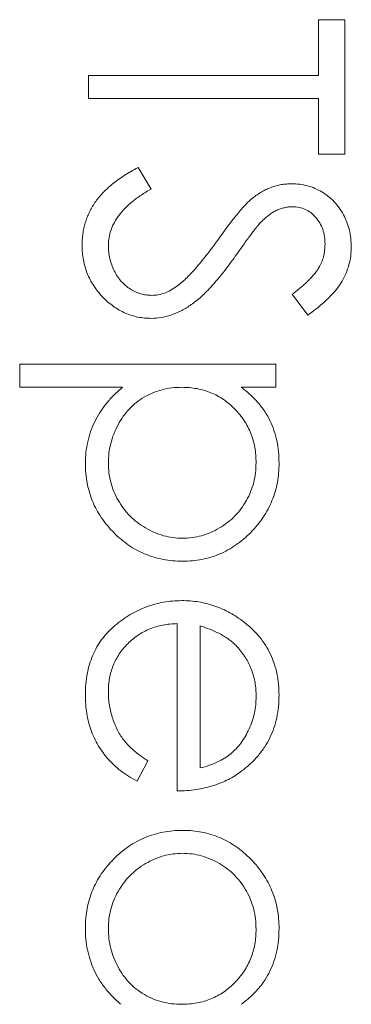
# Model space of a CAD drawing. Header units: millimetres. Extents: x -3 to 402, y -195 to 324.
# Tile 13 of 27: x 50.77 to 52.48, y 149.09 to 154.18. Entities that reach past the tile are written whole.
import ezdxf

# ---------------------------------------------------------------- set-up
doc = ezdxf.new("R2010")
doc.units = ezdxf.units.MM

msp = doc.modelspace()

# ---------------------------------------------------------------- linework, layer by layer
at = {"color": 7, "linetype": 'Continuous', "lineweight": 15}
for p, q in [((52.3149, 154.1793), (52.4506, 154.1793)), ((52.3149, 153.8909), (52.3149, 154.1793)), ((52.4506, 154.1793), (52.4506, 153.4839)), ((51.1277, 153.7722), (51.1277, 153.8909)), ((51.1277, 153.8909), (52.3149, 153.8909)), ((52.3149, 153.7722), (51.1277, 153.7722)), ((52.3149, 153.4839), (52.3149, 153.7722)), ((52.4506, 153.4839), (52.3149, 153.4839)), ((51.3829, 153.416), (51.4499, 153.3042)), ((52.2606, 152.6528), (52.1792, 152.7601)), ((50.7715, 152.3984), (52.0944, 152.3984)), ((50.7715, 152.2797), (50.7715, 152.3984)), ((52.0944, 152.3984), (52.0944, 152.2797)), ((51.3028, 152.2797), (50.7715, 152.2797)), ((52.0944, 152.2797), (51.9155, 152.2797)), ((51.5856, 150.1935), (51.5856, 151.0585)), ((51.7043, 151.0461), (51.7043, 150.3123)), ((51.433, 150.3499), (51.3776, 150.2444))]:
    msp.add_line(p, q, dxfattribs=at)
for points, knots in [([(51.0937, 153.0138), (51.0939, 153.0237), (51.0943, 153.0436), (51.0977, 153.073), (51.1025, 153.1018), (51.1101, 153.1296), (51.1194, 153.1568), (51.1308, 153.1833), (51.1444, 153.2091), (51.1601, 153.2344), (51.1782, 153.259), (51.1994, 153.2828), (51.2229, 153.3065), (51.2495, 153.3295), (51.2788, 153.3521), (51.3109, 153.374), (51.3457, 153.3955), (51.3703, 153.4091), (51.3829, 153.416)], [0, 0, 0, 0, 0.057208, 0.113696, 0.169178, 0.224159, 0.27872, 0.333794, 0.389241, 0.445822, 0.503704, 0.564294, 0.627975, 0.695038, 0.765373, 0.839611, 0.917538, 1, 1, 1, 1]), ([(51.9744, 153.2573), (51.9822, 153.2631), (51.9975, 153.2746), (52.0214, 153.2898), (52.0459, 153.3027), (52.071, 153.3128), (52.0965, 153.3214), (52.1225, 153.3271), (52.149, 153.3307), (52.1668, 153.331), (52.1758, 153.3312)], [0, 0, 0, 0, 0.133507, 0.262559, 0.388264, 0.512667, 0.633722, 0.755394, 0.877553, 1, 1, 1, 1]), ([(52.1758, 153.3312), (52.1898, 153.3307), (52.2175, 153.3298), (52.2579, 153.3215), (52.2965, 153.3085), (52.333, 153.2902), (52.3662, 153.2667), (52.3967, 153.2395), (52.4223, 153.207), (52.4447, 153.1714), (52.4622, 153.1325), (52.4754, 153.0917), (52.4829, 153.0489), (52.484, 153.02), (52.4845, 153.0053)], [0, 0, 0, 0, 0.083785, 0.16578, 0.24628, 0.327461, 0.408797, 0.489715, 0.571376, 0.655523, 0.741019, 0.826547, 0.911989, 1, 1, 1, 1]), ([(51.4499, 153.3042), (51.4325, 153.2938), (51.3991, 153.2739), (51.3541, 153.2406), (51.3158, 153.2062), (51.2844, 153.1703), (51.2598, 153.1331), (51.2423, 153.0945), (51.2314, 153.0545), (51.2301, 153.0273), (51.2294, 153.0138)], [0, 0, 0, 0, 0.159004, 0.304646, 0.438547, 0.562322, 0.677433, 0.786897, 0.893611, 1, 1, 1, 1]), ([(51.7944, 153.0405), (51.8043, 153.0544), (51.8233, 153.081), (51.8514, 153.1183), (51.8771, 153.1515), (51.9007, 153.1807), (51.9221, 153.2058), (51.9411, 153.227), (51.9582, 153.2438), (51.9694, 153.2531), (51.9744, 153.2573)], [0, 0, 0, 0, 0.181535, 0.347082, 0.495568, 0.628357, 0.74552, 0.845831, 0.930782, 1, 1, 1, 1]), ([(52.1813, 153.2125), (52.1742, 153.2124), (52.1601, 153.2121), (52.1391, 153.2079), (52.1182, 153.2026), (52.0974, 153.1941), (52.0765, 153.1825), (52.0549, 153.1672), (52.0326, 153.1479), (52.0181, 153.1331), (52.0104, 153.1253)], [0, 0, 0, 0, 0.107285, 0.214746, 0.322939, 0.434116, 0.553412, 0.686073, 0.834256, 1, 1, 1, 1]), ([(52.3488, 153.0185), (52.3484, 153.0322), (52.3475, 153.0585), (52.3378, 153.096), (52.3226, 153.1296), (52.3014, 153.1586), (52.2761, 153.1827), (52.2471, 153.2001), (52.2151, 153.2106), (52.1927, 153.2119), (52.1813, 153.2125)], [0, 0, 0, 0, 0.143073, 0.275903, 0.402371, 0.528414, 0.650356, 0.765895, 0.880774, 1, 1, 1, 1]), ([(52.0104, 153.1253), (52.0078, 153.1224), (52.0017, 153.1155), (51.9916, 153.103), (51.9792, 153.0864), (51.9639, 153.0662), (51.9461, 153.042), (51.9261, 153.0138), (51.9032, 152.982), (51.8872, 152.9594), (51.8787, 152.9475)], [0, 0, 0, 0, 0.052594, 0.124952, 0.218094, 0.333502, 0.468789, 0.624938, 0.801683, 1, 1, 1, 1]), ([(51.4518, 152.6359), (51.4399, 152.6361), (51.4164, 152.6366), (51.3819, 152.6422), (51.3484, 152.6505), (51.3163, 152.663), (51.2851, 152.6783), (51.2554, 152.6976), (51.2268, 152.72), (51.1999, 152.7457), (51.1752, 152.7739), (51.1532, 152.8036), (51.1349, 152.835), (51.1199, 152.8679), (51.1082, 152.9022), (51.0998, 152.9381), (51.0946, 152.9754), (51.094, 153.0008), (51.0937, 153.0138)], [0, 0, 0, 0, 0.061484, 0.121775, 0.18092, 0.240256, 0.300114, 0.361146, 0.423501, 0.488669, 0.553954, 0.617581, 0.680238, 0.742187, 0.804663, 0.868259, 0.93302, 1, 1, 1, 1]), ([(51.2294, 153.0138), (51.2298, 153.0022), (51.2304, 152.9792), (51.2365, 152.9453), (51.246, 152.9124), (51.2595, 152.8812), (51.2759, 152.8521), (51.2957, 152.8265), (51.3179, 152.8044), (51.3426, 152.7864), (51.3692, 152.7725), (51.3964, 152.7618), (51.4248, 152.7559), (51.444, 152.755), (51.4536, 152.7546)], [0, 0, 0, 0, 0.091264, 0.18093, 0.270088, 0.360156, 0.448343, 0.532666, 0.613834, 0.693982, 0.772716, 0.849335, 0.923967, 1, 1, 1, 1]), ([(51.5835, 152.802), (51.5911, 152.8079), (51.607, 152.8204), (51.6306, 152.8417), (51.6551, 152.8668), (51.6812, 152.8948), (51.7077, 152.9266), (51.736, 152.9612), (51.765, 152.9997), (51.7844, 153.0266), (51.7944, 153.0405)], [0, 0, 0, 0, 0.0902792, 0.1895299, 0.2991979, 0.4189259, 0.5483763, 0.6881364, 0.8390835, 1, 1, 1, 1]), ([(52.1792, 152.7601), (52.1876, 152.7666), (52.2036, 152.7791), (52.2262, 152.7981), (52.2467, 152.8159), (52.2646, 152.8335), (52.2807, 152.8499), (52.2946, 152.8658), (52.3062, 152.881), (52.3186, 152.9002), (52.3309, 152.9243), (52.3413, 152.9545), (52.3476, 152.9861), (52.3484, 153.0076), (52.3488, 153.0185)], [0, 0, 0, 0, 0.098469, 0.189629, 0.274184, 0.352183, 0.423199, 0.488551, 0.548473, 0.60144, 0.701198, 0.799592, 0.898545, 1, 1, 1, 1]), ([(52.4845, 153.0053), (52.484, 152.9897), (52.4829, 152.9587), (52.4736, 152.9131), (52.4582, 152.8692), (52.4408, 152.8339), (52.4233, 152.8062), (52.4074, 152.7851), (52.3892, 152.7638), (52.3684, 152.742), (52.345, 152.7201), (52.3192, 152.6977), (52.291, 152.675), (52.2709, 152.6603), (52.2606, 152.6528)], [0, 0, 0, 0, 0.107233, 0.213252, 0.31883, 0.426794, 0.483646, 0.543604, 0.608308, 0.677127, 0.750686, 0.828713, 0.91219, 1, 1, 1, 1]), ([(51.8787, 152.9475), (51.8683, 152.9331), (51.848, 152.9053), (51.8176, 152.8658), (51.7879, 152.8299), (51.759, 152.7976), (51.7312, 152.7686), (51.7042, 152.7431), (51.6781, 152.7209), (51.6446, 152.697), (51.6035, 152.6726), (51.5531, 152.6516), (51.5025, 152.6384), (51.4685, 152.6367), (51.4518, 152.6359)], [0, 0, 0, 0, 0.096972, 0.187773, 0.272396, 0.351321, 0.424335, 0.491909, 0.554233, 0.611268, 0.716348, 0.81454, 0.908495, 1, 1, 1, 1]), ([(51.4536, 152.7546), (51.4646, 152.7551), (51.487, 152.7563), (51.5201, 152.7658), (51.5528, 152.7809), (51.573, 152.7948), (51.5835, 152.802)], [0, 0, 0, 0, 0.234723, 0.477158, 0.728556, 1, 1, 1, 1]), ([(51.1107, 151.8854), (51.1112, 151.9046), (51.1122, 151.9425), (51.122, 151.998), (51.1366, 152.0514), (51.158, 152.1021), (51.1853, 152.1506), (51.2186, 152.1965), (51.2579, 152.24), (51.2876, 152.2663), (51.3028, 152.2797)], [0, 0, 0, 0, 0.126841, 0.250548, 0.37123, 0.492116, 0.613401, 0.737997, 0.866132, 1, 1, 1, 1]), ([(51.6089, 152.2797), (51.5914, 152.2791), (51.557, 152.2779), (51.5068, 152.2683), (51.4594, 152.2527), (51.415, 152.2306), (51.3741, 152.2027), (51.3376, 152.169), (51.3055, 152.1299), (51.2786, 152.086), (51.2566, 152.039), (51.2409, 151.9899), (51.2313, 151.9395), (51.23, 151.9054), (51.2294, 151.8883)], [0, 0, 0, 0, 0.08644, 0.169344, 0.251061, 0.332326, 0.413189, 0.494299, 0.576654, 0.661785, 0.747765, 0.831967, 0.915299, 1, 1, 1, 1]), ([(51.9927, 151.8901), (51.9924, 151.9036), (51.9919, 151.93), (51.9863, 151.9689), (51.9781, 152.0062), (51.9656, 152.0418), (51.9503, 152.0759), (51.9313, 152.1083), (51.9087, 152.1389), (51.8831, 152.1678), (51.855, 152.1938), (51.8249, 152.2168), (51.7929, 152.2362), (51.7594, 152.2523), (51.7241, 152.2645), (51.6872, 152.2732), (51.6486, 152.2786), (51.6223, 152.2793), (51.6089, 152.2797)], [0, 0, 0, 0, 0.066044, 0.130024, 0.192374, 0.253884, 0.314896, 0.375806, 0.438242, 0.501591, 0.564881, 0.626533, 0.687516, 0.748106, 0.808796, 0.870822, 0.934371, 1, 1, 1, 1]), ([(51.9155, 152.2797), (51.9318, 152.2671), (51.9633, 152.2426), (52.0041, 152.2003), (52.0385, 152.1558), (52.0655, 152.1077), (52.0859, 152.0569), (52.1009, 152.0036), (52.1098, 151.9472), (52.1108, 151.9087), (52.1114, 151.8891)], [0, 0, 0, 0, 0.13536, 0.263045, 0.386061, 0.505771, 0.625178, 0.746148, 0.870538, 1, 1, 1, 1]), ([(51.6137, 151.3808), (51.5965, 151.3812), (51.5627, 151.3822), (51.513, 151.3892), (51.4652, 151.4006), (51.4193, 151.4168), (51.3755, 151.4379), (51.3337, 151.4635), (51.2939, 151.4937), (51.2568, 151.5282), (51.2225, 151.5656), (51.1926, 151.6056), (51.1674, 151.6476), (51.1464, 151.6913), (51.1306, 151.7372), (51.1191, 151.7849), (51.1121, 151.8345), (51.1112, 151.8683), (51.1107, 151.8854)], [0, 0, 0, 0, 0.064921, 0.128034, 0.189574, 0.25058, 0.311733, 0.37325, 0.435763, 0.500346, 0.564949, 0.627528, 0.689157, 0.749865, 0.81076, 0.8723, 0.935413, 1, 1, 1, 1]), ([(51.2294, 151.8883), (51.23, 151.8714), (51.2312, 151.838), (51.2413, 151.7888), (51.2567, 151.741), (51.2792, 151.6956), (51.3068, 151.6529), (51.3399, 151.6144), (51.3783, 151.5808), (51.421, 151.5521), (51.4668, 151.529), (51.5142, 151.5117), (51.563, 151.5016), (51.5959, 151.5002), (51.6124, 151.4995)], [0, 0, 0, 0, 0.08342, 0.165574, 0.248159, 0.332033, 0.416257, 0.499525, 0.583039, 0.668596, 0.754035, 0.83692, 0.9183, 1, 1, 1, 1]), ([(51.6124, 151.4995), (51.6289, 151.5001), (51.662, 151.5011), (51.7106, 151.5119), (51.7582, 151.5282), (51.8034, 151.5518), (51.846, 151.5798), (51.8836, 151.6138), (51.9166, 151.6518), (51.9438, 151.6944), (51.9655, 151.7401), (51.9813, 151.7882), (51.9908, 151.8385), (51.992, 151.8728), (51.9927, 151.8901)], [0, 0, 0, 0, 0.081994, 0.163349, 0.245826, 0.330367, 0.415198, 0.497941, 0.580476, 0.66374, 0.747513, 0.830399, 0.914076, 1, 1, 1, 1]), ([(52.1114, 151.8891), (52.1109, 151.8719), (52.1099, 151.838), (52.1033, 151.7881), (52.0919, 151.74), (52.0755, 151.6941), (52.0552, 151.6497), (52.0296, 151.6077), (52, 151.5673), (51.9658, 151.5295), (51.9289, 151.4946), (51.8893, 151.4644), (51.8481, 151.4384), (51.8048, 151.4174), (51.7597, 151.4009), (51.7126, 151.3892), (51.6637, 151.3822), (51.6305, 151.3813), (51.6137, 151.3808)], [0, 0, 0, 0, 0.065081, 0.1286361, 0.1906529, 0.252125, 0.3134463, 0.3752273, 0.4384981, 0.5032851, 0.5680097, 0.630879, 0.6921535, 0.7525521, 0.8131911, 0.8739854, 0.9362579, 1, 1, 1, 1]), ([(51.1107, 150.691), (51.1111, 150.7095), (51.112, 150.7458), (51.1193, 150.7985), (51.1312, 150.8482), (51.1478, 150.8947), (51.1695, 150.9381), (51.1959, 150.9784), (51.227, 151.0157), (51.2629, 151.049), (51.3013, 151.0789), (51.3414, 151.1054), (51.3829, 151.1275), (51.4258, 151.1454), (51.4696, 151.16), (51.5147, 151.1701), (51.5612, 151.1759), (51.5926, 151.1768), (51.6084, 151.1773)], [0, 0, 0, 0, 0.071579, 0.139629, 0.204797, 0.268135, 0.329814, 0.391301, 0.453434, 0.516552, 0.579631, 0.641119, 0.701294, 0.76081, 0.819932, 0.87892, 0.938983, 1, 1, 1, 1]), ([(51.6084, 151.1773), (51.6232, 151.1769), (51.6527, 151.1761), (51.6962, 151.1711), (51.7386, 151.1622), (51.7797, 151.15), (51.8196, 151.1343), (51.8583, 151.1151), (51.8957, 151.0924), (51.9193, 151.0748), (51.9312, 151.0659)], [0, 0, 0, 0, 0.128045, 0.253768, 0.377428, 0.500551, 0.623296, 0.746578, 0.872348, 1, 1, 1, 1]), ([(51.5856, 151.0585), (51.5729, 151.0579), (51.5478, 151.0568), (51.5112, 151.0515), (51.4762, 151.0431), (51.4433, 151.0312), (51.412, 151.0169), (51.3824, 150.9994), (51.3548, 150.9785), (51.3289, 150.9551), (51.3058, 150.9292), (51.2852, 150.9019), (51.2679, 150.8728), (51.2538, 150.8422), (51.2428, 150.8102), (51.2353, 150.7767), (51.2303, 150.7417), (51.2297, 150.7179), (51.2294, 150.7058)], [0, 0, 0, 0, 0.068385, 0.134476, 0.198391, 0.260753, 0.321829, 0.383037, 0.444653, 0.507398, 0.569825, 0.630778, 0.690929, 0.750945, 0.811049, 0.872331, 0.935004, 1, 1, 1, 1]), ([(51.902, 150.9311), (51.8963, 150.9374), (51.8848, 150.9501), (51.8649, 150.9672), (51.8434, 150.9835), (51.8196, 150.9984), (51.7937, 151.012), (51.7658, 151.0248), (51.7359, 151.0363), (51.7151, 151.0427), (51.7043, 151.0461)], [0, 0, 0, 0, 0.109984, 0.22258, 0.3385, 0.458709, 0.585535, 0.717518, 0.854667, 1, 1, 1, 1]), ([(51.9312, 151.0659), (51.9455, 151.054), (51.9737, 151.0304), (52.0107, 150.9905), (52.0417, 150.9473), (52.0674, 150.9013), (52.0869, 150.852), (52.1015, 150.8001), (52.1096, 150.745), (52.1108, 150.7073), (52.1114, 150.688)], [0, 0, 0, 0, 0.128835, 0.253589, 0.374643, 0.49534, 0.616325, 0.739759, 0.866842, 1, 1, 1, 1]), ([(51.9927, 150.682), (51.9924, 150.6938), (51.992, 150.7172), (51.9876, 150.7517), (51.9805, 150.7849), (51.9706, 150.8169), (51.9576, 150.8474), (51.9422, 150.8769), (51.9235, 150.9048), (51.9092, 150.9223), (51.902, 150.9311)], [0, 0, 0, 0, 0.131092, 0.259141, 0.384162, 0.505992, 0.629098, 0.750669, 0.874039, 1, 1, 1, 1]), ([(51.3776, 150.2444), (51.3627, 150.2528), (51.3337, 150.2692), (51.2938, 150.2973), (51.258, 150.3268), (51.2271, 150.359), (51.2001, 150.3928), (51.1766, 150.4287), (51.1565, 150.4666), (51.1396, 150.5066), (51.1266, 150.549), (51.1174, 150.594), (51.1117, 150.6416), (51.111, 150.6743), (51.1107, 150.691)], [0, 0, 0, 0, 0.0933699, 0.1816608, 0.2658742, 0.3463548, 0.4245999, 0.5019032, 0.5799921, 0.6584434, 0.7386722, 0.8218941, 0.9088008, 1, 1, 1, 1]), ([(51.2294, 150.7058), (51.2297, 150.694), (51.2301, 150.6704), (51.2346, 150.6354), (51.2417, 150.601), (51.2515, 150.5672), (51.2634, 150.5349), (51.2778, 150.5049), (51.2938, 150.4774), (51.312, 150.4516), (51.3343, 150.4267), (51.3621, 150.4019), (51.3951, 150.3753), (51.4198, 150.3587), (51.433, 150.3499)], [0, 0, 0, 0, 0.082592, 0.163879, 0.245659, 0.327726, 0.40861, 0.485749, 0.559169, 0.630268, 0.705306, 0.792065, 0.889796, 1, 1, 1, 1]), ([(51.7043, 150.3123), (51.7201, 150.3166), (51.7504, 150.325), (51.7924, 150.3425), (51.8297, 150.3621), (51.862, 150.3854), (51.8907, 150.4118), (51.9158, 150.4423), (51.9383, 150.4765), (51.9572, 150.5142), (51.9734, 150.5541), (51.9842, 150.5959), (51.9916, 150.6386), (51.9923, 150.6674), (51.9927, 150.682)], [0, 0, 0, 0, 0.09624, 0.185231, 0.267501, 0.3444, 0.419595, 0.496891, 0.576638, 0.660268, 0.745387, 0.83004, 0.914474, 1, 1, 1, 1]), ([(52.1114, 150.688), (52.1109, 150.6682), (52.1099, 150.6293), (52.1006, 150.5726), (52.0858, 150.519), (52.0649, 150.4684), (52.038, 150.4209), (52.0047, 150.3767), (51.966, 150.3352), (51.9362, 150.311), (51.9211, 150.2988)], [0, 0, 0, 0, 0.13204, 0.259033, 0.38188, 0.502258, 0.622752, 0.744743, 0.870109, 1, 1, 1, 1]), ([(51.9211, 150.2988), (51.9097, 150.2904), (51.8869, 150.2737), (51.8498, 150.2528), (51.811, 150.2347), (51.7698, 150.2202), (51.7268, 150.2085), (51.6816, 150.2), (51.6343, 150.195), (51.602, 150.194), (51.5856, 150.1935)], [0, 0, 0, 0, 0.118522, 0.236255, 0.356174, 0.47725, 0.60154, 0.729618, 0.862158, 1, 1, 1, 1]), ([(51.1107, 149.486), (51.1112, 149.503), (51.1121, 149.5367), (51.1192, 149.5862), (51.1306, 149.6339), (51.1464, 149.6797), (51.1674, 149.7235), (51.1926, 149.7654), (51.2225, 149.8055), (51.2568, 149.8429), (51.2939, 149.8774), (51.3336, 149.9076), (51.3756, 149.9329), (51.4193, 149.954), (51.4652, 149.9702), (51.513, 149.9816), (51.5627, 149.9886), (51.5965, 149.9896), (51.6137, 149.99)], [0, 0, 0, 0, 0.06462, 0.127433, 0.189004, 0.24993, 0.310668, 0.372329, 0.434939, 0.499576, 0.564191, 0.626735, 0.688109, 0.749294, 0.810331, 0.871901, 0.935046, 1, 1, 1, 1]), ([(51.6137, 149.99), (51.6305, 149.9895), (51.6637, 149.9886), (51.7126, 149.9816), (51.7597, 149.9699), (51.8048, 149.9534), (51.848, 149.9323), (51.8893, 149.9067), (51.9289, 149.8764), (51.9659, 149.8415), (52, 149.8038), (52.0296, 149.7634), (52.0552, 149.7213), (52.0755, 149.677), (52.0919, 149.6311), (52.1032, 149.5831), (52.1099, 149.5332), (52.1109, 149.4994), (52.1114, 149.4823)], [0, 0, 0, 0, 0.063775, 0.126079, 0.186904, 0.247574, 0.308003, 0.369132, 0.432033, 0.496791, 0.561611, 0.624914, 0.686726, 0.748079, 0.809582, 0.871631, 0.934886, 1, 1, 1, 1]), ([(51.6124, 149.8713), (51.5959, 149.8706), (51.563, 149.8692), (51.5143, 149.8591), (51.4668, 149.8421), (51.4209, 149.819), (51.3784, 149.79), (51.3399, 149.7564), (51.3068, 149.7178), (51.2792, 149.6752), (51.2568, 149.6296), (51.2412, 149.5816), (51.2312, 149.5322), (51.23, 149.4987), (51.2294, 149.4817)], [0, 0, 0, 0, 0.081589, 0.162859, 0.245484, 0.330807, 0.416493, 0.499893, 0.583048, 0.667158, 0.751312, 0.833785, 0.916256, 1, 1, 1, 1]), ([(51.9927, 149.4807), (51.992, 149.498), (51.9908, 149.5323), (51.9813, 149.5826), (51.9655, 149.6307), (51.9438, 149.6764), (51.9166, 149.719), (51.8837, 149.7571), (51.8459, 149.7909), (51.8036, 149.8194), (51.7581, 149.8426), (51.7106, 149.8589), (51.662, 149.8696), (51.6289, 149.8707), (51.6124, 149.8713)], [0, 0, 0, 0, 0.085921, 0.169593, 0.252476, 0.336244, 0.419505, 0.502036, 0.584775, 0.669846, 0.754185, 0.836658, 0.91801, 1, 1, 1, 1]), ([(51.2949, 149.0911), (51.2798, 149.1045), (51.2502, 149.1306), (51.2116, 149.1743), (51.1797, 149.2205), (51.154, 149.2692), (51.1346, 149.3202), (51.1209, 149.3734), (51.112, 149.4289), (51.1112, 149.4668), (51.1107, 149.486)], [0, 0, 0, 0, 0.1342984, 0.262085, 0.3862699, 0.5071646, 0.6273002, 0.7481449, 0.8723702, 1, 1, 1, 1]), ([(51.2294, 149.4817), (51.2301, 149.4646), (51.2313, 149.4304), (51.2409, 149.38), (51.2566, 149.331), (51.2785, 149.2842), (51.3057, 149.2406), (51.3374, 149.2015), (51.3743, 149.1684), (51.4149, 149.1404), (51.4594, 149.1184), (51.5068, 149.1024), (51.557, 149.0929), (51.5914, 149.0917), (51.6089, 149.0911)], [0, 0, 0, 0, 0.084802, 0.168664, 0.252552, 0.33824, 0.423103, 0.505556, 0.586176, 0.667136, 0.748499, 0.830452, 0.913456, 1, 1, 1, 1]), ([(51.6089, 149.0911), (51.6223, 149.0915), (51.6486, 149.0922), (51.6872, 149.0976), (51.7241, 149.1063), (51.7594, 149.1185), (51.7929, 149.1346), (51.8249, 149.154), (51.855, 149.177), (51.8831, 149.2033), (51.9086, 149.2321), (51.9314, 149.2626), (51.9502, 149.2951), (51.9657, 149.329), (51.978, 149.3646), (51.9863, 149.4019), (51.9919, 149.4408), (51.9924, 149.4672), (51.9927, 149.4807)], [0, 0, 0, 0, 0.065634, 0.129188, 0.191219, 0.251913, 0.312507, 0.373494, 0.435152, 0.498741, 0.562095, 0.624187, 0.685476, 0.746097, 0.807612, 0.869967, 0.933951, 1, 1, 1, 1]), ([(52.1114, 149.4823), (52.1108, 149.4625), (52.1098, 149.4238), (52.1009, 149.3673), (52.0859, 149.3137), (52.0655, 149.2628), (52.0385, 149.2147), (52.0043, 149.17), (51.9633, 149.128), (51.9318, 149.1036), (51.9155, 149.0911)], [0, 0, 0, 0, 0.129862, 0.254654, 0.376015, 0.495255, 0.614798, 0.738106, 0.865196, 1, 1, 1, 1])]:
    msp.add_open_spline(points, degree=3, knots=knots, dxfattribs=at)

doc.saveas('drawing.dxf')
